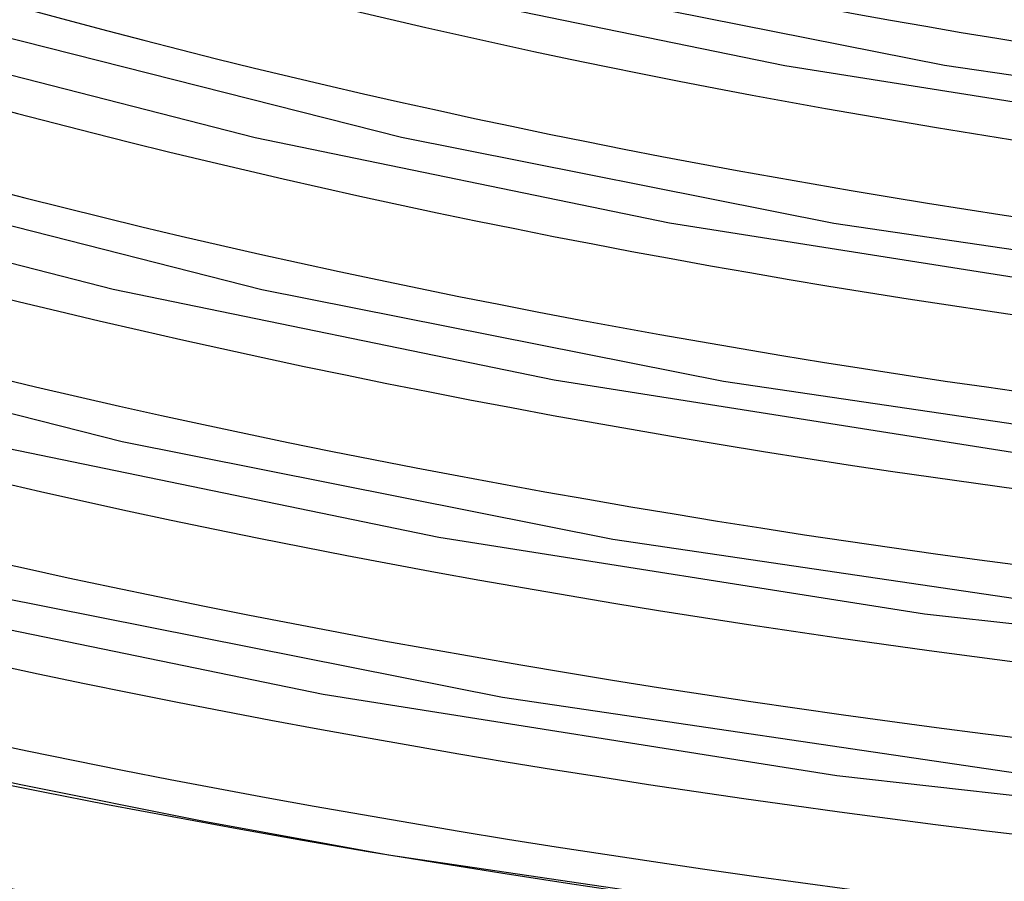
# Model space of a CAD drawing. Header units: millimetres. Extents: x -749 to 749, y -776 to 793.
# Tile 24 of 76: x -168 to -101, y 303 to 362. Entities that reach past the tile are written whole.
import ezdxf

# ---------------------------------------------------------------- set-up
doc = ezdxf.new("R2010")
doc.units = ezdxf.units.MM
doc.layers.add('HIDDEN', color=7, linetype='Continuous')
doc.layers.add('THICK', color=7, linetype='Continuous')

msp = doc.modelspace()

# ---------------------------------------------------------------- linework, layer by layer
at = {"layer": 'HIDDEN'}
msp.add_line((-142.669, 304.829), (-103.062, 299.003), dxfattribs=at)
for centre, major_axis, start_param, end_param in [((0, 514.419), (-456, 0), 0, 2.617994), ((0, 514.41), (-314.21, 0), 1.063111, 2.06801), ((0, 514.41), (-337.01, 0), 1.062034, 2.069086), ((0, 514.41), (-359.81, 0), 1.061094, 2.070026), ((0, 514.41), (-382.61, 0), 1.060266, 2.070855), ((0, 514.41), (-405.41, 0), 1.059531, 2.07159), ((0, 514.41), (-428.21, 0), 1.058874, 2.072246)]:
    msp.add_ellipse(centre, major_axis=major_axis, ratio=0.5, start_param=start_param, end_param=end_param, dxfattribs=at)
at = {"layer": 'THICK'}
for p, q in [((-142.079, 363.985), (-115.671, 358.559)), ((-132.272, 364.042), (-104.812, 358.596)), ((-169.763, 360.777), (-141.788, 353.682)), ((-178.61, 360.553), (-151.748, 353.66)), ((-115.671, 358.559), (-88.232, 354.234)), ((-104.812, 358.596), (-76.274, 354.407)), ((-151.748, 353.66), (-123.53, 347.857)), ((-141.788, 353.682), (-112.338, 347.835)), ((-181.164, 350.904), (-151.306, 343.323)), ((-190.01, 350.68), (-161.424, 343.338)), ((-123.53, 347.857), (-94.208, 343.232)), ((-112.338, 347.835), (-81.728, 343.338)), ((-161.424, 343.338), (-131.393, 337.156)), ((-151.306, 343.323), (-119.865, 337.074)), ((-192.564, 341.031), (-160.818, 332.962)), ((-131.393, 337.156), (-100.185, 332.231)), ((-119.865, 337.074), (-87.183, 332.269)), ((-171.1, 333.015), (-139.256, 326.456)), ((-160.818, 332.962), (-127.389, 326.312)), ((-139.256, 326.456), (-106.163, 321.23)), ((-127.389, 326.312), (-92.635, 321.2)), ((-180.777, 322.692), (-147.12, 315.755)), ((-170.338, 322.603), (-134.917, 315.552)), ((-106.163, 321.23), (-72.125, 317.414)), ((-147.12, 315.755), (-112.14, 310.228)), ((-134.917, 315.552), (-98.09, 310.131)), ((-179.959, 312.267), (-167.713, 309.605)), ((-112.14, 310.228), (-76.163, 306.194)), ((-167.713, 309.605), (-155.256, 307.119)), ((-155.256, 307.119), (-142.669, 304.829))]:
    msp.add_line(p, q, dxfattribs=at)
for centre, major_axis, start_param, end_param in [((0, 518.749), (506, 0), -3.141592, -0.523599), ((0, 518.749), (-451, 0), 0, 2.617994), ((0, 514.419), (-506, 0), 0, 2.617994), ((0, 514.41), (301.39, 0), -2.077805, -1.07426), ((0, 514.41), (324.19, 0), -2.078971, -1.073093), ((0, 514.41), (346.99, 0), -2.079985, -1.07208), ((0, 514.41), (369.79, 0), -2.080874, -1.071191), ((0, 514.41), (392.59, 0), -2.081659, -1.070406), ((0, 514.41), (415.39, 0), -2.082358, -1.069707), ((0, 514.41), (438.19, 0), -2.082984, -1.06908)]:
    msp.add_ellipse(centre, major_axis=major_axis, ratio=0.5, start_param=start_param, end_param=end_param, dxfattribs=at)

doc.saveas('drawing.dxf')
